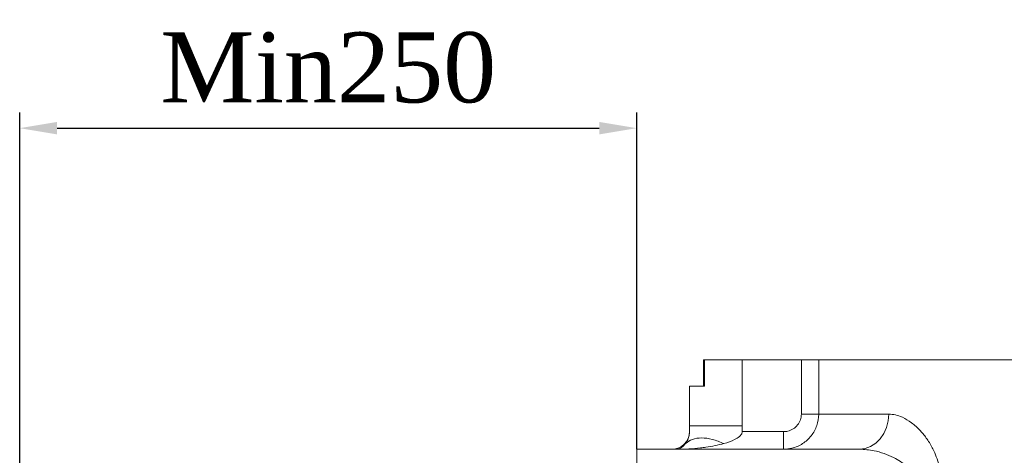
# Model space of a CAD drawing. Header units: millimetres. Extents: x 739 to 2567, y 424 to 1289.
# Tile 56 of 58: x 2385 to 2448, y 1204 to 1232. Entities that reach past the tile are written whole.
import ezdxf

# ---------------------------------------------------------------- set-up
doc = ezdxf.new("R2010")
doc.units = ezdxf.units.MM
doc.header["$PDSIZE"] = -1
doc.styles.get("Standard").update_dxf_attribs({"font": 'times.ttf'})
doc.dimstyles.new('ISO-25', dxfattribs={"dimtxt": 3.5, "dimasz": 2.5, "dimexe": 1.25, "dimexo": 0.625, "dimtad": 1, "dimdec": 0, "dimlfac": 10, "dimtxsty": 'Standard', "dimcen": 2.5, "dimadec": 0, "dimazin": 0, "dimtfac": 1, "dimtmove": 0, "dimatfit": 3, "dimfxl": 1, "dimarcsym": 0})

# ---------------------------------------------------------------- blocks, each defined once
blk = doc.blocks.new('*D115')
at = {"color": 0, "lineweight": -2}
for p, q in [((2384.675, 1186.91), (2384.675, 1225.82)), ((2424.209, 1204.228), (2424.209, 1225.82)), ((2387.075, 1224.82), (2421.809, 1224.82))]:
    blk.add_line(p, q, dxfattribs=at)
at = {"color": 0}
for points in [[(2387.075, 1225.22), (2387.075, 1224.42), (2384.675, 1224.82)], [(2421.809, 1224.42), (2421.809, 1225.22), (2424.209, 1224.82)]]:
    blk.add_solid(points, dxfattribs=at)
at = {"layer": 'Defpoints', "color": 0}
for p in [(2424.209, 1224.82), (2424.209, 1204.228), (2384.675, 1186.91)]:
    blk.add_point(p, dxfattribs=at)
at = {"color": 0, "lineweight": 5, "insert": (2404.442, 1228.689), "char_height": 4.5, "attachment_point": 5}
blk.add_mtext('Min250', dxfattribs=at)

msp = doc.modelspace()

# ---------------------------------------------------------------- linework, layer by layer
at = {"color": 7, "linetype": 'Continuous', "lineweight": 5}
for p, q in [((2428.482647, 1209.965747), (2428.482647, 1208.278247)), ((2428.482647, 1209.965747), (2428.546514, 1209.965747)), ((2428.546514, 1209.965747), (2428.546514, 1208.278247)), ((2428.546514, 1209.965747), (2430.963508, 1209.965747)), ((2430.963508, 1209.965747), (2430.963508, 1205.723386)), ((2430.963508, 1209.965747), (2434.758569, 1209.965747)), ((2434.758569, 1206.478247), (2434.758569, 1209.965747)), ((2434.758569, 1209.965747), (2435.867832, 1209.965747)), ((2435.867832, 1209.965747), (2435.867832, 1206.478247)), ((2427.58382, 1208.278247), (2427.58382, 1205.353247)), ((2427.58382, 1208.278247), (2427.588977, 1208.278247)), ((2427.588977, 1205.723386), (2427.588977, 1208.278247)), ((2427.588977, 1208.278247), (2428.546514, 1208.278247)), ((2435.867832, 1206.478247), (2434.758569, 1206.478247)), ((2427.588977, 1205.353247), (2427.588977, 1205.723386)), ((2430.963508, 1205.723386), (2430.963508, 1205.353247)), ((2430.963508, 1205.353247), (2433.618191, 1205.353247)), ((2433.618191, 1204.228247), (2433.618191, 1205.353247)), ((2424.20882, 1204.228247), (2438.475469, 1204.228247)), ((2424.20882, 1201.978247), (2424.20882, 1204.228247))]:
    msp.add_line(p, q, dxfattribs=at)
at = {"color": 8, "linetype": 'Continuous', "lineweight": 5}
msp.add_line((2427.58382, 1205.353247), (2427.588977, 1205.353247), dxfattribs=at)
at = {"color": 7, "linetype": 'Continuous', "lineweight": 5, "flags": 128}
msp.add_lwpolyline([(2440.349301, 1206.478247), (2440.313296, 1206.039294), (2440.206664, 1205.617209), (2440.033503, 1205.228214), (2439.800468, 1204.887257), (2439.516514, 1204.607441), (2439.192553, 1204.399518), (2438.841035, 1204.27148), (2438.475469, 1204.228247)], dxfattribs=at)
at = {"color": 7, "linetype": 'Continuous', "lineweight": 5}
msp.add_arc((2426.45882, 1205.353247), 1.125, 270, 0, dxfattribs=at)
for points, knots in [([(2464.37132, 1209.965747), (2463.861479, 1209.965747), (2462.841797, 1209.965747), (2461.018396, 1209.965747), (2458.911804, 1209.965747), (2456.525441, 1209.965747), (2454.174653, 1209.965747), (2451.899741, 1209.965747), (2449.737675, 1209.965747), (2447.67943, 1209.965747), (2445.723635, 1209.965747), (2443.904717, 1209.965747), (2442.251163, 1209.965747), (2440.753359, 1209.965747), (2439.413559, 1209.965747), (2438.215864, 1209.965747), (2437.206477, 1209.965747), (2436.386145, 1209.965747), (2436.040482, 1209.965747), (2435.867832, 1209.965747)], [0, 0, 0, 0, 0.037586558, 0.07517309, 0.134902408, 0.194631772, 0.256096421, 0.317561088, 0.377293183, 0.437025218, 0.498493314, 0.559961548, 0.619689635, 0.679417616, 0.740881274, 0.802344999, 0.868183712, 0.934161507, 1, 1, 1, 1]), ([(2435.867832, 1206.478247), (2435.843498, 1206.227989), (2435.794888, 1205.728072), (2435.415937, 1205.059991), (2434.855833, 1204.550472), (2434.221105, 1204.270117), (2433.793908, 1204.24045), (2433.618191, 1204.228247)], [0, 0, 0, 0, 0.212057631, 0.423606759, 0.635808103, 0.850198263, 1, 1, 1, 1]), ([(2433.618191, 1205.353247), (2433.707196, 1205.359346), (2433.923435, 1205.374162), (2434.244848, 1205.514064), (2434.52893, 1205.768613), (2434.721467, 1206.102744), (2434.746201, 1206.35307), (2434.758569, 1206.478247)], [0, 0, 0, 0, 0.150497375, 0.365637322, 0.577972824, 0.788962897, 1, 1, 1, 1]), ([(2435.867832, 1206.478247), (2435.983186, 1206.478247), (2436.213893, 1206.478247), (2436.710818, 1206.478247), (2437.318497, 1206.478247), (2438.106695, 1206.478247), (2439.089024, 1206.478247), (2439.9283, 1206.478247), (2440.349301, 1206.478247)], [0, 0, 0, 0, 0.1526107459, 0.3052215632, 0.4604036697, 0.6155858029, 0.807168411, 1, 1, 1, 1]), ([(2440.349301, 1206.478247), (2440.493117, 1206.467934), (2440.780783, 1206.447306), (2441.275354, 1206.270482), (2441.819734, 1205.947467), (2442.356932, 1205.463909), (2442.818646, 1204.889742), (2443.159736, 1204.317109), (2443.410293, 1203.740451), (2443.581694, 1203.185976), (2443.695483, 1202.593498), (2443.710647, 1202.183301), (2443.718227, 1201.978247)], [0, 0, 0, 0, 0.099717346, 0.199457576, 0.333171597, 0.466852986, 0.575925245, 0.684893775, 0.762849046, 0.840753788, 0.92039429, 1, 1, 1, 1]), ([(2427.330279, 1204.58682), (2427.379069, 1204.658708), (2427.452282, 1204.766579), (2427.536495, 1204.982123), (2427.572061, 1205.139802), (2427.586564, 1205.254936), (2427.588178, 1205.320674), (2427.588977, 1205.353247)], [0, 0, 0, 0, 0.499908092, 0.750136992, 0.875657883, 0.938387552, 1, 1, 1, 1]), ([(2430.963508, 1205.353247), (2430.960416, 1205.322225), (2430.954183, 1205.259681), (2430.897038, 1205.147388), (2430.748272, 1204.988438), (2430.376835, 1204.768288), (2430.029286, 1204.659381), (2429.797728, 1204.58682)], [0, 0, 0, 0, 0.061970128, 0.124937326, 0.249456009, 0.499940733, 1, 1, 1, 1]), ([(2426.795319, 1204.228247), (2426.795636, 1204.228248), (2426.815093, 1204.228267), (2426.854363, 1204.231939), (2426.934761, 1204.252455), (2427.018025, 1204.292964), (2427.153988, 1204.384241), (2427.253369, 1204.498442), (2427.330279, 1204.58682)], [0, 0, 0, 0, 0.002024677, 0.124235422, 0.246363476, 0.490017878, 0.60533593, 1, 1, 1, 1]), ([(2429.797728, 1204.58682), (2429.414574, 1204.498212), (2428.917785, 1204.383325), (2427.916422, 1204.262293), (2427.298325, 1204.228324), (2426.797422, 1204.228248), (2426.795319, 1204.228247)], [0, 0, 0, 0, 0.387492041, 0.502414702, 0.997910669, 1, 1, 1, 1]), ([(2442.103592, 1201.978247), (2442.091439, 1202.104721), (2442.071023, 1202.317172), (2441.93687, 1202.613295), (2441.762798, 1202.871237), (2441.485587, 1203.162754), (2441.117865, 1203.445076), (2440.621322, 1203.729019), (2440.050455, 1203.964245), (2439.311886, 1204.174888), (2438.788974, 1204.208247), (2438.475469, 1204.228247)], [0, 0, 0, 0, 0.072660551, 0.122054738, 0.189467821, 0.259110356, 0.368528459, 0.480325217, 0.627337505, 0.776574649, 1, 1, 1, 1])]:
    msp.add_open_spline(points, degree=3, knots=knots, dxfattribs=at)
for points in [[(2430.963508, 1205.723386), (2430.74496, 1205.723386), (2430.307863, 1205.723386), (2429.676896, 1205.723386), (2429.094285, 1205.723386), (2428.582172, 1205.723386), (2428.158991, 1205.723386), (2427.843761, 1205.723386), (2427.636784, 1205.723386), (2427.604913, 1205.723386), (2427.588977, 1205.723386)], [(2429.797728, 1204.58682), (2429.547972, 1204.689757), (2429.048459, 1204.89563), (2428.354296, 1204.97765), (2427.748151, 1204.89563), (2427.469569, 1204.689757), (2427.330279, 1204.58682)]]:
    msp.add_open_spline(points, degree=3, dxfattribs=at)

# ---------------------------------------------------------------- dimensions: what is measured, and where the dimension line sits
at = {"lineweight": 5}
dim = msp.add_linear_dim(base=(2424.20882, 1224.819563), p1=(2384.675213, 1186.910076), p2=(2424.20882, 1204.228247), text='Min250', dimstyle='ISO-25', override={"dimtxt": 4.5, "dimasz": 2.4, "dimexe": 1, "dimexo": 0, "dimgap": 1.524, "dimtad": 1, "dimjust": 0, "dimtih": 1, "dimtoh": 1, "dimdec": 2, "dimlfac": 5, "dimzin": 0, "dimpost": '<>', "dimse1": 0, "dimse2": 0, "dimsd1": 0, "dimsd2": 0, "dimadec": 2, "dimtdec": 3, "dimtofl": 1, "dimtvp": 0.1, "dimtzin": 0}, dxfattribs=at)
dim.commit()
dim.dimension.update_dxf_attribs({"geometry": '*D115', "text_midpoint": (2404.442017, 1228.689273)})

doc.saveas('drawing.dxf')
